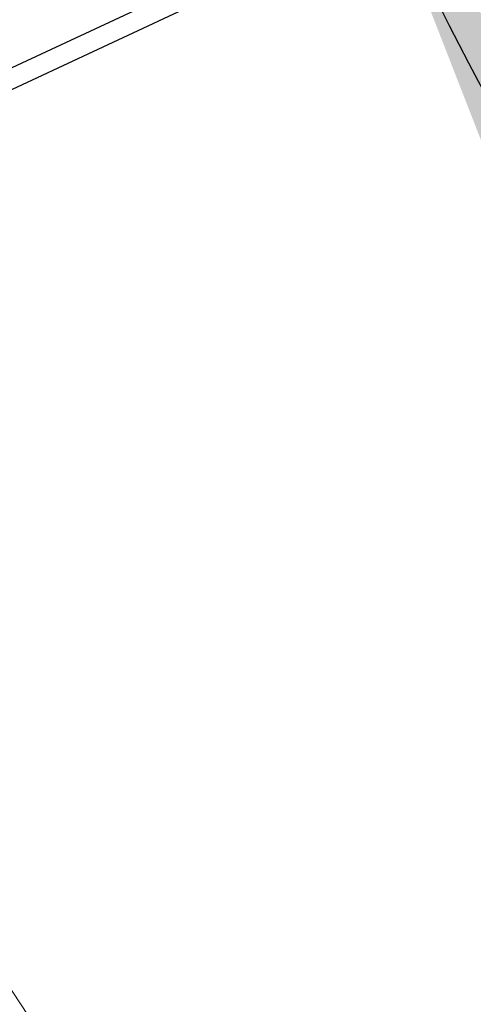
# Model space of a CAD drawing. Header units: inches. Extents: x 0.2 to 10.8, y 0.2 to 8.2.
# Tile 162 of 171: x 6.1232 to 6.2069, y 5.2648 to 5.4462. Entities that reach past the tile are written whole.
import ezdxf

# ---------------------------------------------------------------- set-up
doc = ezdxf.new("R2010")
doc.units = ezdxf.units.IN
doc.header["$MEASUREMENT"] = 0
doc.linetypes.add('HIDDEN', pattern=[0.075, 0.05, -0.025])
doc.layers.add('DIMENSIONS', color=140, linetype='Continuous')
doc.layers.add('SLD-0', color=179, linetype='Continuous')
doc.styles.add('SLDTEXTSTYLE0', font='TXT', dxfattribs={"width": 0.7})
doc.dimstyles.new('SLDDIMSTYLE4', dxfattribs={"dimtxt": 0.084961, "dimasz": 0.13, "dimexe": 0, "dimexo": 0.0625, "dimgap": 0.02124, "dimtad": 0, "dimtih": 1, "dimtoh": 1, "dimdec": 4, "dimlfac": 20, "dimzin": 12, "dimdsep": 46, "dimtxsty": 'SLDTEXTSTYLE0', "dimsah": 1, "dimcen": 0.09, "dimadec": 0, "dimazin": 3, "dimtfac": 1, "dimtdec": 0, "dimtofl": 0, "dimtmove": 0, "dimatfit": 3, "dimfxl": 0, "dimfrac": 2, "dimtolj": 1, "dimtzin": 12, "dimarcsym": 0})

# ---------------------------------------------------------------- blocks, each defined once
blk = doc.blocks.new('_D_20')
at = {"layer": 'DIMENSIONS'}
blk.add_line((6.58253, 5.77559), (5.99766, 5.77559), dxfattribs=at)
for start, end in [(160.4751, 180), (205, 224.5249)]:
    blk.add_arc((6.84705, 5.77559), 0.72439, start, end, dxfattribs=at)
for points in [[(6.12266, 5.77559), (6.15411, 5.90331), (6.11426, 5.90685)], [(6.19053, 5.46945), (6.23839, 5.34694), (6.273, 5.36699)]]:
    blk.add_solid(points, dxfattribs=at)
at = {"layer": 'DIMENSIONS', "insert": (6.03784, 5.6643), "char_height": 0.083333, "attachment_point": 1, "style": 'SLDTEXTSTYLE0'}
blk.add_mtext('25°', dxfattribs=at)

msp = doc.modelspace()

# ---------------------------------------------------------------- linework, layer by layer
at = {"layer": 'SLD-0', "linetype": 'Continuous', "lineweight": 25}
for p, q in [((6.8470527, 5.7755933), (6.0689672, 5.4127661)), ((6.0690198, 5.4088184), (6.8485742, 5.7723306))]:
    msp.add_line(p, q, dxfattribs=at)
at = {"layer": 'SLD-0', "linetype": 'HIDDEN', "lineweight": 18}
msp.add_line((6.1432742, 5.234827), (6.1104992, 5.2841708), dxfattribs=at)

# ---------------------------------------------------------------- dimensions: what is measured, and where the dimension line sits
at = {"layer": 'DIMENSIONS'}
dim = msp.add_angular_dim_2l(base=(6.1331478, 5.8984243), line1=((6.6325311, 5.7755933), (6.8470527, 5.7755933)), line2=((6.0649618, 5.4108983), (6.8470527, 5.7755933)), dimstyle='SLDDIMSTYLE4', dxfattribs=at)
dim.commit()
dim.dimension.update_dxf_attribs({"geometry": '_D_20', "text_midpoint": (6.1386141, 5.6243902), "dimtype": 162})

doc.saveas('drawing.dxf')
